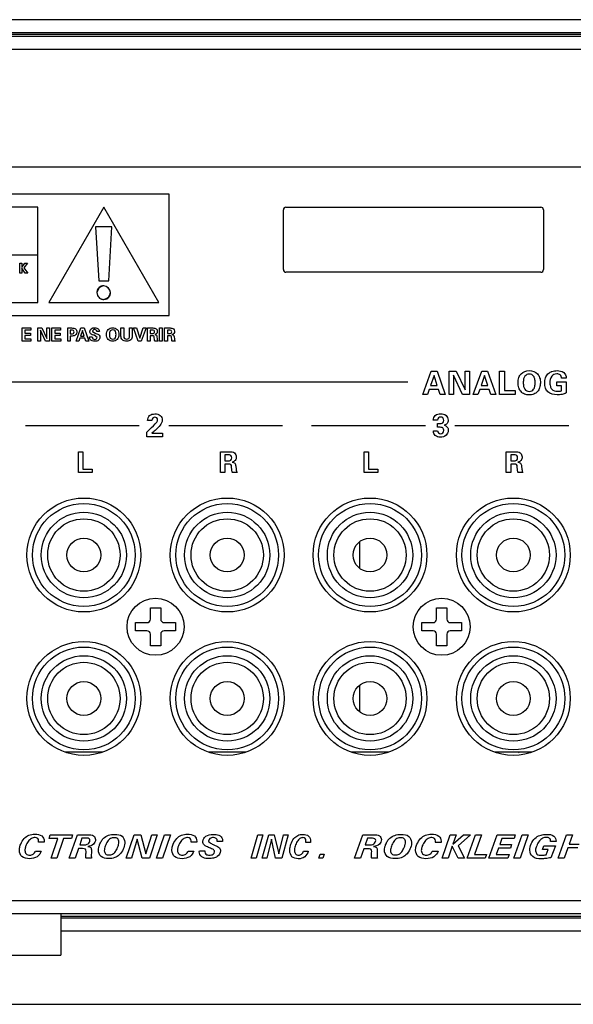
# Model space of a CAD drawing. Header units: inches. Extents: x 0 to 34, y 0 to 22.
# Tile 7 of 27: x 9.1 to 11.3, y 0 to 3.8. Entities that reach past the tile are written whole.
import ezdxf

# ---------------------------------------------------------------- set-up
doc = ezdxf.new("R2010")
doc.units = ezdxf.units.IN
doc.header["$LTSCALE"] = 1.87
doc.header["$MEASUREMENT"] = 0
doc.layers.get('0').update_dxf_attribs({"linetype": 'CONTINUOUS'})
doc.layers.add('02___PRT_ALL_AXES', color=7, linetype='CONTINUOUS')

msp = doc.modelspace()

# ---------------------------------------------------------------- linework, layer by layer
at = {"color": 8}
for p, q in [((23.983, 3.7816), (7.3328, 3.7816)), ((23.9869, 3.7166), (7.3289, 3.7166)), ((23.9829, 3.7316), (7.3329, 3.7316)), ((23.9829, 3.7253), (7.3329, 3.7253)), ((23.9607, 3.6666), (7.355, 3.6666)), ((7.805, 3.2166), (23.5107, 3.2166)), ((10.1379, 2.8216), (10.1379, 3.0516)), ((10.1479, 3.0616), (11.1279, 3.0616)), ((11.1379, 3.0516), (11.1379, 2.8216)), ((11.1279, 2.8116), (10.1479, 2.8116)), ((10.4299, 1.7758), (10.4299, 1.6753)), ((9.6265, 1.479), (9.6265, 1.5228)), ((9.6265, 1.5228), (9.6663, 1.5228)), ((9.6663, 1.5228), (9.6663, 1.479)), ((10.7265, 1.479), (10.7265, 1.5228)), ((10.7265, 1.5228), (10.7663, 1.5228)), ((10.7663, 1.5228), (10.7663, 1.479)), ((9.5696, 1.4341), (9.5696, 1.466)), ((9.5696, 1.466), (9.6135, 1.466)), ((9.6793, 1.466), (9.7231, 1.466)), ((9.7231, 1.466), (9.7231, 1.4341)), ((10.6696, 1.4341), (10.6696, 1.466)), ((10.6696, 1.466), (10.7135, 1.466)), ((10.7793, 1.466), (10.8231, 1.466)), ((10.8231, 1.466), (10.8231, 1.4341)), ((9.6135, 1.4341), (9.5696, 1.4341)), ((9.6265, 1.3773), (9.6265, 1.4211)), ((9.6663, 1.4211), (9.6663, 1.3773)), ((9.7231, 1.4341), (9.6793, 1.4341)), ((10.7135, 1.4341), (10.6696, 1.4341)), ((10.7265, 1.3773), (10.7265, 1.4211)), ((10.7663, 1.4211), (10.7663, 1.3773)), ((10.8231, 1.4341), (10.7793, 1.4341)), ((9.6663, 1.3773), (9.6265, 1.3773)), ((10.7663, 1.3773), (10.7265, 1.3773)), ((10.4299, 1.2248), (10.4299, 1.1243)), ((7.7789, 0.3986), (23.5369, 0.3986)), ((7.7555, 0.3486), (23.5602, 0.3486)), ((9.2829, 0.3486), (9.2829, 0.1886)), ((9.2829, 0.3379), (14.1579, 0.3379)), ((9.2829, 0.3316), (14.1579, 0.3316)), ((9.2829, 0.2816), (22.0329, 0.2816)), ((8.5329, 0.1886), (9.2829, 0.1886)), ((0, 0), (34, 0))]:
    msp.add_line(p, q, dxfattribs=at)
at = {"color": 5}
for p, q in [((9.6991, 3.112), (7.9388, 3.112)), ((9.6991, 2.645), (9.6991, 3.112)), ((9.1937, 3.0618), (8.456, 3.0618)), ((9.1937, 2.6952), (9.1937, 3.0618)), ((9.4474, 3.0618), (9.2357, 2.6952)), ((9.6591, 2.6952), (9.4474, 3.0618)), ((9.4162, 2.9854), (9.4284, 2.7787)), ((9.4787, 2.9854), (9.4162, 2.9854)), ((9.4664, 2.7787), (9.4787, 2.9854)), ((8.456, 2.8785), (9.1937, 2.8785)), ((9.1243, 2.8082), (9.1243, 2.846)), ((9.1243, 2.846), (9.1323, 2.846)), ((9.1323, 2.846), (9.1323, 2.8297)), ((9.1323, 2.8297), (9.1446, 2.846)), ((9.1537, 2.846), (9.1404, 2.8291)), ((9.1446, 2.846), (9.1537, 2.846)), ((9.1323, 2.8082), (9.1243, 2.8082)), ((9.1323, 2.8278), (9.1323, 2.8082)), ((9.1456, 2.8082), (9.1323, 2.8278)), ((9.1404, 2.8291), (9.155, 2.8082)), ((9.155, 2.8082), (9.1456, 2.8082)), ((9.4284, 2.7787), (9.4664, 2.7787)), ((9.4474, 2.7597), (9.4474, 2.7597)), ((9.4735, 2.7336), (9.4735, 2.7336)), ((8.456, 2.6952), (9.1937, 2.6952)), ((9.2357, 2.6952), (9.6591, 2.6952)), ((7.9388, 2.645), (9.6991, 2.645)), ((9.1336, 2.5474), (9.1336, 2.5975)), ((9.1336, 2.5975), (9.1668, 2.5975)), ((9.1445, 2.5892), (9.1445, 2.5774)), ((9.1668, 2.5892), (9.1445, 2.5892)), ((9.1445, 2.5774), (9.1654, 2.5774)), ((9.1654, 2.5774), (9.1654, 2.5692)), ((9.1668, 2.5975), (9.1668, 2.5892)), ((9.1945, 2.5474), (9.1945, 2.5975)), ((9.1945, 2.5975), (9.2099, 2.5975)), ((9.2041, 2.5888), (9.2041, 2.5474)), ((9.2235, 2.5474), (9.2041, 2.5888)), ((9.2099, 2.5975), (9.2287, 2.5573)), ((9.2287, 2.5573), (9.2287, 2.5975)), ((9.2287, 2.5975), (9.2383, 2.5975)), ((9.2383, 2.5975), (9.2383, 2.5474)), ((9.2479, 2.5474), (9.2479, 2.5975)), ((9.2479, 2.5975), (9.2811, 2.5975)), ((9.2588, 2.5892), (9.2588, 2.5774)), ((9.2811, 2.5892), (9.2588, 2.5892)), ((9.2588, 2.5774), (9.2797, 2.5774)), ((9.2797, 2.5774), (9.2797, 2.5692)), ((9.2811, 2.5975), (9.2811, 2.5892)), ((9.3088, 2.5474), (9.3088, 2.5975)), ((9.3088, 2.5975), (9.3236, 2.5975)), ((9.3189, 2.5891), (9.3189, 2.5752)), ((9.324, 2.5891), (9.3189, 2.5891)), ((9.3189, 2.5752), (9.324, 2.5752)), ((9.3414, 2.5474), (9.3595, 2.5975)), ((9.3656, 2.5876), (9.358, 2.5664)), ((9.3595, 2.5975), (9.3721, 2.5975)), ((9.3725, 2.5664), (9.3656, 2.5876)), ((9.3721, 2.5975), (9.3895, 2.5474)), ((9.4044, 2.5846), (9.4167, 2.5765)), ((9.4167, 2.5765), (9.4173, 2.5763)), ((9.4305, 2.5835), (9.4212, 2.5835)), ((9.4305, 2.5838), (9.4305, 2.5835)), ((9.5136, 2.5667), (9.5136, 2.5975)), ((9.5136, 2.5975), (9.5243, 2.5975)), ((9.5243, 2.5975), (9.5243, 2.5659)), ((9.5463, 2.5664), (9.5463, 2.5975)), ((9.5463, 2.5975), (9.5566, 2.5975)), ((9.5566, 2.5975), (9.5566, 2.5667)), ((9.5799, 2.5474), (9.5617, 2.5975)), ((9.5617, 2.5975), (9.5733, 2.5975)), ((9.5733, 2.5975), (9.5865, 2.5584)), ((9.5865, 2.5584), (9.5993, 2.5975)), ((9.6102, 2.5975), (9.5918, 2.5474)), ((9.5993, 2.5975), (9.6102, 2.5975)), ((9.6156, 2.5474), (9.6156, 2.5975)), ((9.6156, 2.5975), (9.6363, 2.5975)), ((9.6261, 2.5897), (9.6261, 2.5757)), ((9.6324, 2.5897), (9.6261, 2.5897)), ((9.6261, 2.5757), (9.6324, 2.5757)), ((9.6613, 2.5474), (9.6613, 2.5975)), ((9.6613, 2.5975), (9.672, 2.5975)), ((9.672, 2.5975), (9.672, 2.5474)), ((9.6815, 2.5474), (9.6815, 2.5975)), ((9.6815, 2.5975), (9.7023, 2.5975)), ((9.6921, 2.5897), (9.6921, 2.5757)), ((9.6984, 2.5897), (9.6921, 2.5897)), ((9.6921, 2.5757), (9.6984, 2.5757)), ((9.1676, 2.5474), (9.1336, 2.5474)), ((9.1445, 2.5692), (9.1445, 2.5558)), ((9.1654, 2.5692), (9.1445, 2.5692)), ((9.1445, 2.5558), (9.1676, 2.5558)), ((9.1676, 2.5558), (9.1676, 2.5474)), ((9.2041, 2.5474), (9.1945, 2.5474)), ((9.2383, 2.5474), (9.2235, 2.5474)), ((9.2819, 2.5474), (9.2479, 2.5474)), ((9.2588, 2.5692), (9.2588, 2.5558)), ((9.2797, 2.5692), (9.2588, 2.5692)), ((9.2588, 2.5558), (9.2819, 2.5558)), ((9.2819, 2.5558), (9.2819, 2.5474)), ((9.3189, 2.5474), (9.3088, 2.5474)), ((9.3189, 2.5667), (9.3189, 2.5474)), ((9.3263, 2.5667), (9.3189, 2.5667)), ((9.3514, 2.5474), (9.3414, 2.5474)), ((9.3553, 2.5582), (9.3514, 2.5474)), ((9.3751, 2.5582), (9.3553, 2.5582)), ((9.358, 2.5664), (9.3725, 2.5664)), ((9.3787, 2.5474), (9.3751, 2.5582)), ((9.3895, 2.5474), (9.3787, 2.5474)), ((9.3927, 2.563), (9.3927, 2.5637)), ((9.3927, 2.5637), (9.4032, 2.5637)), ((9.422, 2.5606), (9.4102, 2.5693)), ((9.5918, 2.5474), (9.5799, 2.5474)), ((9.6261, 2.5474), (9.6156, 2.5474)), ((9.6261, 2.5676), (9.6261, 2.5474)), ((9.6353, 2.5676), (9.6261, 2.5676)), ((9.6425, 2.5535), (9.6418, 2.5611)), ((9.6555, 2.5474), (9.6439, 2.5474)), ((9.652, 2.5631), (9.6529, 2.5558)), ((9.672, 2.5474), (9.6613, 2.5474)), ((9.6921, 2.5474), (9.6815, 2.5474)), ((9.6921, 2.5676), (9.6921, 2.5474)), ((9.7013, 2.5676), (9.6921, 2.5676)), ((9.7085, 2.5535), (9.7078, 2.5611)), ((9.7215, 2.5474), (9.7099, 2.5474)), ((9.718, 2.5631), (9.7189, 2.5558)), ((10.6735, 2.3422), (10.7062, 2.4322)), ((10.7062, 2.4322), (10.7289, 2.4322)), ((10.7289, 2.4322), (10.7603, 2.3422)), ((10.7746, 2.3422), (10.7746, 2.4322)), ((10.7746, 2.4322), (10.8024, 2.4322)), ((10.8024, 2.4322), (10.8362, 2.3598)), ((10.8362, 2.3598), (10.8362, 2.4322)), ((10.8362, 2.4322), (10.8535, 2.4322)), ((10.8535, 2.4322), (10.8535, 2.3422)), ((10.8677, 2.3422), (10.9003, 2.4322)), ((10.9003, 2.4322), (10.923, 2.4322)), ((10.923, 2.4322), (10.9544, 2.3422)), ((10.9689, 2.3422), (10.9689, 2.4322)), ((10.9689, 2.4322), (10.988, 2.4322)), ((10.988, 2.4322), (10.988, 2.3574)), ((10.6159, 2.389), (8.0461, 2.389)), ((10.7172, 2.4145), (10.7035, 2.3763)), ((10.7295, 2.3763), (10.7172, 2.4145)), ((10.7919, 2.4167), (10.7919, 2.3422)), ((10.8268, 2.3422), (10.7919, 2.4167)), ((10.9113, 2.4145), (10.8977, 2.3763)), ((10.9237, 2.3763), (10.9113, 2.4145)), ((11.1893, 2.3758), (11.1893, 2.3902)), ((11.1893, 2.3902), (11.2252, 2.3902)), ((11.2255, 2.4045), (11.2073, 2.4045)), ((11.2252, 2.3902), (11.2252, 2.348)), ((11.2255, 2.4061), (11.2255, 2.4045)), ((10.6987, 2.3615), (10.6916, 2.3422)), ((10.7343, 2.3615), (10.6987, 2.3615)), ((10.7035, 2.3763), (10.7295, 2.3763)), ((10.7407, 2.3422), (10.7343, 2.3615)), ((10.8928, 2.3615), (10.8858, 2.3422)), ((10.9284, 2.3615), (10.8928, 2.3615)), ((10.8977, 2.3763), (10.9237, 2.3763)), ((10.9348, 2.3422), (10.9284, 2.3615)), ((10.988, 2.3574), (11.0286, 2.3574)), ((11.0286, 2.3574), (11.0286, 2.3422)), ((11.2065, 2.3758), (11.1893, 2.3758)), ((11.2064, 2.3562), (11.2065, 2.3758)), ((10.6916, 2.3422), (10.6735, 2.3422)), ((10.7603, 2.3422), (10.7407, 2.3422)), ((10.7919, 2.3422), (10.7746, 2.3422)), ((10.8535, 2.3422), (10.8268, 2.3422)), ((10.8858, 2.3422), (10.8677, 2.3422)), ((10.9544, 2.3422), (10.9348, 2.3422)), ((11.0286, 2.3422), (10.9689, 2.3422)), ((9.6159, 2.2418), (9.6159, 2.2427)), ((9.6325, 2.2418), (9.6159, 2.2418)), ((10.7308, 2.2437), (10.7142, 2.2437)), ((9.1461, 2.2233), (9.5836, 2.2233)), ((9.6125, 2.1973), (9.6176, 2.2019)), ((9.6125, 2.179), (9.6125, 2.1973)), ((9.6325, 2.1938), (9.6727, 2.1938)), ((9.6727, 2.1938), (9.6727, 2.179)), ((9.6971, 2.2233), (10.1346, 2.2233)), ((10.2461, 2.2233), (10.6836, 2.2233)), ((10.7146, 2.2011), (10.7146, 2.2029)), ((10.7146, 2.2029), (10.7309, 2.2029)), ((10.7309, 2.2162), (10.7309, 2.2307)), ((10.7309, 2.2307), (10.7377, 2.2307)), ((10.7374, 2.2162), (10.7309, 2.2162)), ((10.7971, 2.2233), (11.2346, 2.2233)), ((9.6727, 2.179), (9.6125, 2.179)), ((9.3497, 2.0423), (9.3497, 2.1223)), ((9.3497, 2.1223), (9.3667, 2.1223)), ((9.3667, 2.1223), (9.3667, 2.0559)), ((9.8964, 2.0423), (9.8964, 2.1223)), ((9.8964, 2.1223), (9.9296, 2.1223)), ((10.4482, 2.0423), (10.4482, 2.1223)), ((10.4482, 2.1223), (10.4653, 2.1223)), ((10.4653, 2.1223), (10.4653, 2.0559)), ((10.9949, 2.0423), (10.9949, 2.1223)), ((10.9949, 2.1223), (11.0282, 2.1223)), ((9.9132, 2.11), (9.9132, 2.0876)), ((9.9233, 2.11), (9.9132, 2.11)), ((9.9132, 2.0876), (9.9233, 2.0876)), ((11.0117, 2.11), (11.0117, 2.0876)), ((11.0218, 2.11), (11.0117, 2.11)), ((11.0117, 2.0876), (11.0218, 2.0876)), ((9.4028, 2.0423), (9.3497, 2.0423)), ((9.3667, 2.0559), (9.4028, 2.0559)), ((9.4028, 2.0559), (9.4028, 2.0423)), ((9.9132, 2.0423), (9.8964, 2.0423)), ((9.9132, 2.0745), (9.9132, 2.0423)), ((9.9279, 2.0745), (9.9132, 2.0745)), ((9.9395, 2.0521), (9.9384, 2.0642)), ((9.9603, 2.0423), (9.9417, 2.0423)), ((9.9547, 2.0673), (9.9562, 2.0558)), ((10.5014, 2.0423), (10.4482, 2.0423)), ((10.4653, 2.0559), (10.5014, 2.0559)), ((10.5014, 2.0559), (10.5014, 2.0423)), ((11.0117, 2.0423), (10.9949, 2.0423)), ((11.0117, 2.0745), (11.0117, 2.0423)), ((11.0265, 2.0745), (11.0117, 2.0745)), ((11.038, 2.0521), (11.0369, 2.0642)), ((11.0588, 2.0423), (11.0403, 2.0423)), ((11.0533, 2.0673), (11.0547, 2.0558)), ((11.0419, 0.9665), (11.044, 0.9686)), ((9.2372, 0.6373), (9.2419, 0.6512)), ((9.2419, 0.6512), (9.3276, 0.6512)), ((9.3148, 0.5612), (9.3463, 0.6512)), ((9.3276, 0.6512), (9.3231, 0.6373)), ((9.3463, 0.6512), (9.3868, 0.6512)), ((9.5334, 0.5612), (9.5637, 0.6512)), ((9.5637, 0.6512), (9.5894, 0.6512)), ((9.5894, 0.6512), (9.6094, 0.5777)), ((9.6094, 0.5777), (9.6317, 0.6512)), ((9.6533, 0.6512), (9.6232, 0.5612)), ((9.6317, 0.6512), (9.6533, 0.6512)), ((9.65, 0.5612), (9.6806, 0.6512)), ((9.7034, 0.6512), (9.6728, 0.5612)), ((9.6806, 0.6512), (9.7034, 0.6512)), ((10.0143, 0.5608), (10.04, 0.6508)), ((10.0592, 0.6508), (10.0335, 0.5608)), ((10.04, 0.6508), (10.0592, 0.6508)), ((10.0561, 0.5608), (10.0815, 0.6508)), ((10.0815, 0.6508), (10.1031, 0.6508)), ((10.1031, 0.6508), (10.12, 0.5773)), ((10.12, 0.5773), (10.1387, 0.6508)), ((10.1569, 0.6508), (10.1315, 0.5608)), ((10.1387, 0.6508), (10.1569, 0.6508)), ((10.4108, 0.5611), (10.4433, 0.6511)), ((10.4433, 0.6511), (10.485, 0.6511)), ((10.7477, 0.5611), (10.7785, 0.6511)), ((10.7785, 0.6511), (10.8019, 0.6511)), ((10.8019, 0.6511), (10.7896, 0.6152)), ((10.7896, 0.6152), (10.8297, 0.6511)), ((10.8567, 0.6511), (10.8094, 0.6089)), ((10.8297, 0.6511), (10.8567, 0.6511)), ((10.8444, 0.5611), (10.8764, 0.6511)), ((10.8998, 0.6511), (10.8731, 0.5758)), ((10.8764, 0.6511), (10.8998, 0.6511)), ((10.9281, 0.5611), (10.9593, 0.6511)), ((10.9593, 0.6511), (11.0295, 0.6511)), ((11.024, 0.5611), (11.0555, 0.6511)), ((11.0295, 0.6511), (11.0245, 0.6371)), ((11.079, 0.6511), (11.0475, 0.5611)), ((11.0555, 0.6511), (11.079, 0.6511)), ((11.194, 0.5611), (11.2256, 0.6511)), ((11.2256, 0.6511), (11.2487, 0.6511)), ((11.2487, 0.6511), (11.236, 0.615)), ((9.2181, 0.6221), (9.1965, 0.6221)), ((9.2711, 0.6373), (9.2372, 0.6373)), ((9.2451, 0.5612), (9.2711, 0.6373)), ((9.2928, 0.6373), (9.2672, 0.5612)), ((9.3231, 0.6373), (9.2928, 0.6373)), ((9.3632, 0.6378), (9.3549, 0.6123)), ((9.3549, 0.6123), (9.3686, 0.6123)), ((9.3818, 0.6378), (9.3632, 0.6378)), ((9.5757, 0.6342), (9.5547, 0.5612)), ((9.5946, 0.5612), (9.5757, 0.6342)), ((9.8046, 0.6221), (9.783, 0.6221)), ((9.9042, 0.6257), (9.8838, 0.6257)), ((10.0916, 0.6338), (10.074, 0.5608)), ((10.1075, 0.5608), (10.0916, 0.6338)), ((10.2425, 0.6217), (10.2244, 0.6217)), ((10.4607, 0.6377), (10.4522, 0.6122)), ((10.4522, 0.6122), (10.4662, 0.6122)), ((10.4799, 0.6377), (10.4607, 0.6377)), ((10.7442, 0.622), (10.722, 0.6219)), ((10.7867, 0.6068), (10.7712, 0.5611)), ((10.8095, 0.5611), (10.7867, 0.6068)), ((10.8094, 0.6089), (10.8339, 0.5611)), ((10.9776, 0.6371), (10.9698, 0.6142)), ((10.9698, 0.6142), (11.0151, 0.6142)), ((11.0245, 0.6371), (10.9776, 0.6371)), ((11.0151, 0.6142), (11.0104, 0.6003)), ((11.1338, 0.5952), (11.1387, 0.6089)), ((11.1387, 0.6089), (11.1837, 0.6089)), ((11.1653, 0.6251), (11.1653, 0.6259)), ((11.1863, 0.6251), (11.1653, 0.6251)), ((11.1837, 0.6089), (11.1664, 0.5631)), ((11.1863, 0.6261), (11.1863, 0.6251)), ((11.236, 0.615), (11.2751, 0.615)), ((9.1855, 0.5888), (9.2073, 0.5888)), ((9.3499, 0.5978), (9.3377, 0.5612)), ((9.3658, 0.5978), (9.3499, 0.5978)), ((9.772, 0.5888), (9.7938, 0.5888)), ((9.8147, 0.5857), (9.8149, 0.589)), ((9.8149, 0.589), (9.8364, 0.5889)), ((10.2151, 0.5885), (10.2334, 0.5885)), ((10.2742, 0.5608), (10.2789, 0.5772)), ((10.2789, 0.5772), (10.2947, 0.5772)), ((10.2947, 0.5772), (10.2896, 0.5608)), ((10.447, 0.5977), (10.4344, 0.5611)), ((10.4634, 0.5977), (10.447, 0.5977)), ((10.7106, 0.5887), (10.733, 0.5887)), ((10.8731, 0.5758), (10.9189, 0.5758)), ((10.9189, 0.5758), (10.9131, 0.5611)), ((10.9648, 0.6003), (10.9561, 0.5752)), ((10.9561, 0.5752), (11.0062, 0.5752)), ((11.0104, 0.6003), (10.9648, 0.6003)), ((11.0062, 0.5752), (11.0011, 0.5611)), ((11.1562, 0.5952), (11.1338, 0.5952)), ((11.1486, 0.5744), (11.1562, 0.5952)), ((11.2312, 0.6012), (11.2172, 0.5611)), ((11.2703, 0.6012), (11.2312, 0.6012)), ((9.2672, 0.5612), (9.2451, 0.5612)), ((9.3377, 0.5612), (9.3148, 0.5612)), ((9.4009, 0.5612), (9.3794, 0.5612)), ((9.5547, 0.5612), (9.5334, 0.5612)), ((9.6232, 0.5612), (9.5946, 0.5612)), ((9.6728, 0.5612), (9.65, 0.5612)), ((10.0335, 0.5608), (10.0143, 0.5608)), ((10.074, 0.5608), (10.0561, 0.5608)), ((10.1315, 0.5608), (10.1075, 0.5608)), ((10.2896, 0.5608), (10.2742, 0.5608)), ((10.4344, 0.5611), (10.4108, 0.5611)), ((10.4996, 0.5611), (10.4775, 0.5611)), ((10.7712, 0.5611), (10.7477, 0.5611)), ((10.8339, 0.5611), (10.8095, 0.5611)), ((10.9131, 0.5611), (10.8444, 0.5611)), ((11.0011, 0.5611), (10.9281, 0.5611)), ((11.0475, 0.5611), (11.024, 0.5611)), ((11.2172, 0.5611), (11.194, 0.5611))]:
    msp.add_line(p, q, dxfattribs=at)
at = {"color": 7}
for p, q in [((9.4413, 0.9686), (9.3005, 0.9686)), ((9.9923, 0.9686), (9.8515, 0.9686)), ((10.5413, 0.9686), (10.4005, 0.9686)), ((11.0923, 0.9686), (10.9515, 0.9686))]:
    msp.add_line(p, q, dxfattribs=at)
at = {"color": 8}
for centre, radius in [((9.3709, 1.7256), 0.1975), ((9.9219, 1.7256), 0.1975), ((10.4709, 1.7256), 0.1975), ((11.0219, 1.7256), 0.1975), ((9.3709, 1.7256), 0.164), ((9.3709, 1.7256), 0.139), ((9.9219, 1.7256), 0.164), ((9.9219, 1.7256), 0.139), ((10.4709, 1.7256), 0.164), ((10.4709, 1.7256), 0.139), ((11.0219, 1.7256), 0.164), ((11.0219, 1.7256), 0.139), ((9.3709, 1.7256), 0.065), ((9.9219, 1.7256), 0.065), ((10.4709, 1.7256), 0.065), ((11.0219, 1.7256), 0.065), ((9.3709, 1.1746), 0.1975), ((9.9219, 1.1746), 0.1975), ((10.4709, 1.1746), 0.1975), ((11.0219, 1.1746), 0.1975), ((9.3709, 1.1746), 0.164), ((9.9219, 1.1746), 0.164), ((10.4709, 1.1746), 0.164), ((11.0219, 1.1746), 0.164), ((9.3709, 1.1746), 0.139), ((9.9219, 1.1746), 0.139), ((10.4709, 1.1746), 0.139), ((11.0219, 1.1746), 0.139), ((9.3709, 1.1746), 0.065), ((9.9219, 1.1746), 0.065), ((10.4709, 1.1746), 0.065), ((11.0219, 1.1746), 0.065)]:
    msp.add_circle(centre, radius, dxfattribs=at)
for centre, radius, start, end in [((10.1479, 3.0516), 0.01, 90, 180), ((11.1279, 3.0516), 0.01, 0, 90), ((10.1479, 2.8216), 0.01, 180, 270), ((11.1279, 2.8216), 0.01, 270, 360), ((9.6135, 1.479), 0.013, 270, 360), ((9.6793, 1.479), 0.013, 180, 270), ((10.7135, 1.479), 0.013, 270, 360), ((10.7793, 1.479), 0.013, 180, 270), ((9.6135, 1.4211), 0.013, 0, 90), ((9.6793, 1.4211), 0.013, 90, 180), ((10.7135, 1.4211), 0.013, 0, 90), ((10.7793, 1.4211), 0.013, 90, 180)]:
    msp.add_arc(centre, radius, start, end, dxfattribs=at)
at = {"color": 5}
for points, start_tangent, end_tangent in [([(9.4474, 2.7597), (9.4213, 2.7336), (9.4279, 2.7157), (9.436, 2.7098), (9.4474, 2.7075), (9.4486, 2.7076)], (-1, 0.000793), (0.999407, 0.034422)), ([(9.4735, 2.7336), (9.4474, 2.7597), (9.4295, 2.7532), (9.4236, 2.745), (9.4213, 2.7336), (9.4214, 2.7325)], (0.001132, 0.999999), (0.034, -0.999422)), ([(9.4214, 2.7325), (9.4236, 2.7222), (9.4295, 2.7141), (9.4474, 2.7075), (9.4735, 2.7336)], (0.034, -0.999422), (-0.000226, 1)), ([(9.4486, 2.7076), (9.4588, 2.7098), (9.467, 2.7157), (9.4735, 2.7336), (9.4474, 2.7597)], (0.999407, 0.034422), (-1, -0.000566)), ([(9.3236, 2.5975), (9.339, 2.5938), (9.3438, 2.5822), (9.3394, 2.5707), (9.3263, 2.5667)], (1, 0), (-1, 0)), ([(9.324, 2.5752), (9.3311, 2.5768), (9.3332, 2.5822), (9.3311, 2.5875), (9.324, 2.5891)], (1, 0), (-1, 0)), ([(9.4102, 2.5693), (9.4091, 2.5697), (9.4081, 2.57), (9.3986, 2.5743), (9.3953, 2.5783), (9.3942, 2.5837), (9.3993, 2.5944), (9.4132, 2.5983), (9.4211, 2.5973)], (-0.942064, 0.335432), (0.951714, -0.306986)), ([(9.4173, 2.5763), (9.4297, 2.5701), (9.4327, 2.5615), (9.4274, 2.5506), (9.4125, 2.5466), (9.4027, 2.5478)], (0.949393, -0.314089), (-0.950656, 0.310247)), ([(9.4212, 2.5835), (9.4187, 2.5894), (9.4126, 2.5915), (9.4066, 2.5897), (9.4044, 2.5851), (9.4044, 2.5846)], (-0.087673, 0.996149), (0.121868, -0.992546)), ([(9.4211, 2.5973), (9.426, 2.5945), (9.4305, 2.5838)], (0.951714, -0.306986), (0, -1)), ([(9.4579, 2.5727), (9.4644, 2.5914), (9.4818, 2.5982), (9.4993, 2.5914), (9.5057, 2.5727), (9.5057, 2.5716)], (0.00915, 0.999958), (-0.017631, -0.999845)), ([(9.5057, 2.5716), (9.4993, 2.5535), (9.4818, 2.5466), (9.4643, 2.5535), (9.4579, 2.5727)], (-0.017631, -0.999845), (0.00915, 0.999958)), ([(9.4945, 2.572), (9.4945, 2.5726), (9.4912, 2.5863), (9.4818, 2.591), (9.4724, 2.5863), (9.4691, 2.5726)], (0.002644, 0.999997), (-0.004011, -0.999992)), ([(9.4691, 2.5726), (9.4724, 2.5588), (9.4818, 2.5541), (9.4912, 2.5588), (9.4945, 2.572)], (-0.004011, -0.999992), (0.002644, 0.999997)), ([(9.6324, 2.5757), (9.6405, 2.5773), (9.6427, 2.5826), (9.6406, 2.5882), (9.6324, 2.5897)], (1, 0), (-1, 0)), ([(9.6363, 2.5975), (9.6492, 2.5944), (9.6533, 2.5849), (9.651, 2.5766), (9.6436, 2.5725)], (1, 0), (-0.972867, -0.231366)), ([(9.6436, 2.5725), (9.6496, 2.57), (9.652, 2.5631)], (0.993901, -0.110274), (0.123445, -0.992351)), ([(9.6984, 2.5757), (9.7065, 2.5773), (9.7087, 2.5826), (9.7066, 2.5882), (9.6984, 2.5897)], (1, 0), (-1, 0)), ([(9.7023, 2.5975), (9.7151, 2.5944), (9.7193, 2.5849), (9.7169, 2.5766), (9.7096, 2.5725)], (1, 0), (-0.972867, -0.231366)), ([(9.7096, 2.5725), (9.7155, 2.57), (9.718, 2.5631)], (0.993901, -0.110274), (0.123445, -0.992351)), ([(9.4027, 2.5478), (9.3976, 2.5507), (9.3927, 2.563)], (-0.950656, 0.310247), (0, 1)), ([(9.4032, 2.5637), (9.4056, 2.5562), (9.413, 2.5537), (9.4195, 2.5556), (9.422, 2.5606)], (0, -1), (0.008776, 0.999961)), ([(9.5566, 2.5667), (9.5513, 2.5516), (9.5351, 2.5467), (9.5189, 2.5516), (9.5136, 2.5667)], (0, -1), (0, 1)), ([(9.5243, 2.5659), (9.527, 2.5576), (9.5354, 2.5549), (9.5437, 2.5577), (9.5463, 2.5664)], (0, -1), (0, 1)), ([(9.6418, 2.5611), (9.6404, 2.5666), (9.6353, 2.5676)], (-0.090187, 0.995925), (-1, 0)), ([(9.6439, 2.5474), (9.6431, 2.5499), (9.6425, 2.5535)], (-0.45318, 0.891419), (-0.088484, 0.996078)), ([(9.6529, 2.5558), (9.6539, 2.5508), (9.6555, 2.5474)], (0.130757, -0.991414), (0.58774, -0.80905)), ([(9.7078, 2.5611), (9.7063, 2.5666), (9.7013, 2.5676)], (-0.090187, 0.995925), (-1, 0)), ([(9.7099, 2.5474), (9.709, 2.5499), (9.7085, 2.5535)], (-0.45318, 0.891419), (-0.088484, 0.996078)), ([(9.7189, 2.5558), (9.7199, 2.5508), (9.7215, 2.5474)], (0.130757, -0.991414), (0.58774, -0.80905)), ([(11.04, 2.3877), (11.0428, 2.4068), (11.0515, 2.4213), (11.083, 2.4336), (11.1144, 2.4213), (11.123, 2.4067), (11.1259, 2.3877), (11.1258, 2.3857)], (-0.002064, 0.999998), (-0.021178, -0.999776)), ([(11.1057, 2.3875), (11.1042, 2.4017), (11.0999, 2.4121), (11.0829, 2.4206), (11.066, 2.4121), (11.0615, 2.4017), (11.0601, 2.3875)], (-0.000798, 1), (-0.001308, -0.999999)), ([(11.2252, 2.348), (11.2092, 2.3425), (11.1903, 2.3407), (11.155, 2.3525), (11.1457, 2.3668), (11.1426, 2.386), (11.1457, 2.4059), (11.1551, 2.421), (11.1667, 2.4291)], (-0.894711, -0.446645), (0.905663, 0.423998)), ([(11.2073, 2.4045), (11.2022, 2.4171), (11.1887, 2.4214), (11.1693, 2.4121), (11.1622, 2.3866), (11.1623, 2.3823)], (-0.045602, 0.99896), (0.06758, -0.997714)), ([(11.1667, 2.4291), (11.17, 2.4305), (11.1898, 2.4337), (11.2158, 2.4262), (11.2255, 2.4061)], (0.905663, 0.423998), (0, -1)), ([(11.1258, 2.3857), (11.123, 2.368), (11.1145, 2.3531), (11.101, 2.3438), (11.083, 2.3407), (11.065, 2.3438), (11.0514, 2.3531), (11.0429, 2.3679), (11.04, 2.3877)], (-0.021178, -0.999776), (-0.002064, 0.999998)), ([(11.0601, 2.3875), (11.0615, 2.3731), (11.0659, 2.3626), (11.0829, 2.3541), (11.0999, 2.3626), (11.1043, 2.3731), (11.1057, 2.3875)], (-0.001308, -0.999999), (-0.000798, 1)), ([(11.1623, 2.3823), (11.1641, 2.3726), (11.1697, 2.3625), (11.1917, 2.3543), (11.1992, 2.3548), (11.2064, 2.3562)], (0.06758, -0.997714), (0.968794, 0.247869)), ([(9.6159, 2.2427), (9.6234, 2.2608), (9.644, 2.2675), (9.6646, 2.2612), (9.6723, 2.2444), (9.6723, 2.2432)], (0, 1), (-0.031701, -0.999497)), ([(9.6176, 2.2019), (9.6453, 2.2291), (9.6545, 2.2447), (9.6516, 2.2521), (9.6442, 2.255), (9.6361, 2.2521)], (0.745554, 0.666445), (-0.731586, -0.681749)), ([(9.6361, 2.2521), (9.6357, 2.2517), (9.6325, 2.2418)], (-0.731586, -0.681749), (-0.037608, -0.999293)), ([(9.6723, 2.2432), (9.6641, 2.2237), (9.6325, 2.1938)], (-0.031701, -0.999497), (-0.773417, -0.633897)), ([(10.7142, 2.2437), (10.7217, 2.2619), (10.7426, 2.2683), (10.7634, 2.2615), (10.7711, 2.2431), (10.7711, 2.2422)], (0.010526, 0.999945), (-0.022462, -0.999748)), ([(10.7423, 2.2555), (10.734, 2.2523), (10.7308, 2.2437)], (-1, 0.000454), (-0.023071, -0.999734)), ([(10.7377, 2.2307), (10.7506, 2.2334), (10.7543, 2.2426), (10.7511, 2.2521), (10.7423, 2.2555)], (1, 0), (-1, 0.000454)), ([(10.7711, 2.2422), (10.7674, 2.2308), (10.7562, 2.2239)], (-0.022462, -0.999748), (-0.964254, -0.26498)), ([(10.7308, 2.1796), (10.7218, 2.1844), (10.7146, 2.2011)], (-0.961262, 0.275636), (0, 1)), ([(10.7562, 2.2239), (10.7677, 2.217), (10.7717, 2.2044), (10.7633, 2.1856), (10.7414, 2.1783), (10.7308, 2.1796)], (0.970098, -0.242712), (-0.961262, 0.275636)), ([(10.7309, 2.2029), (10.7341, 2.1943), (10.7422, 2.1911), (10.7511, 2.1946), (10.7543, 2.2041), (10.7543, 2.2046)], (0.022795, -0.99974), (-0.052637, 0.998614)), ([(10.7543, 2.2046), (10.7506, 2.2134), (10.7374, 2.2162)], (-0.052637, 0.998614), (-1, 0)), ([(9.9296, 2.1223), (9.9501, 2.1174), (9.9567, 2.1022), (9.953, 2.089), (9.9412, 2.0824)], (1, 0), (-0.9727, -0.232066)), ([(11.0282, 2.1223), (11.0487, 2.1174), (11.0553, 2.1022), (11.0516, 2.089), (11.0397, 2.0824)], (1, 0), (-0.9727, -0.232066)), ([(9.9233, 2.0876), (9.9363, 2.09), (9.9398, 2.0985), (9.9365, 2.1075), (9.9233, 2.11)], (1, 0), (-1, 0)), ([(9.9412, 2.0824), (9.9508, 2.0784), (9.9547, 2.0673)], (0.993927, -0.110039), (0.123574, -0.992335)), ([(11.0218, 2.0876), (11.0349, 2.09), (11.0384, 2.0985), (11.035, 2.1075), (11.0218, 2.11)], (1, 0), (-1, 0)), ([(11.0397, 2.0824), (11.0493, 2.0784), (11.0533, 2.0673)], (0.993927, -0.110039), (0.123574, -0.992335)), ([(9.9384, 2.0642), (9.9361, 2.073), (9.9279, 2.0745)], (-0.09177, 0.99578), (-1, 0)), ([(9.9417, 2.0423), (9.9404, 2.0462), (9.9395, 2.0521)], (-0.455876, 0.890043), (-0.091532, 0.995802)), ([(9.9562, 2.0558), (9.9578, 2.0477), (9.9603, 2.0423)], (0.132722, -0.991153), (0.587228, -0.809422)), ([(11.0369, 2.0642), (11.0346, 2.073), (11.0265, 2.0745)], (-0.09177, 0.99578), (-1, 0)), ([(11.0403, 2.0423), (11.0389, 2.0462), (11.038, 2.0521)], (-0.455876, 0.890043), (-0.091532, 0.995802)), ([(11.0547, 2.0558), (11.0563, 2.0477), (11.0588, 2.0423)], (0.132722, -0.991153), (0.587228, -0.809422)), ([(9.1254, 0.6077), (9.1281, 0.615), (9.1417, 0.6367), (9.1595, 0.6492), (9.1826, 0.6532), (9.2093, 0.6465), (9.2184, 0.6268), (9.2183, 0.6251), (9.2181, 0.6221)], (0.297713, 0.954655), (-0.1085, -0.994096)), ([(9.3868, 0.6512), (9.4085, 0.6468), (9.4154, 0.6328), (9.4079, 0.615), (9.3858, 0.6064)], (1, 0), (-0.99195, -0.126632)), ([(9.4269, 0.592), (9.4281, 0.6018), (9.4315, 0.6131), (9.4383, 0.6272), (9.4467, 0.6377), (9.4653, 0.6491), (9.4895, 0.6528), (9.518, 0.6452), (9.5278, 0.623), (9.5279, 0.6189)], (-0.010042, 0.99995), (-0.021784, -0.999763)), ([(9.7119, 0.6077), (9.7146, 0.615), (9.7282, 0.6367), (9.746, 0.6492), (9.7691, 0.6532), (9.7958, 0.6465), (9.8049, 0.6268), (9.8048, 0.6251), (9.8046, 0.6221)], (0.297713, 0.954655), (-0.1085, -0.994096)), ([(9.8736, 0.5853), (9.8736, 0.5861), (9.8709, 0.5924), (9.8662, 0.5954), (9.8576, 0.5993), (9.8422, 0.6064), (9.8336, 0.6123), (9.8297, 0.6182), (9.8284, 0.6255), (9.8394, 0.6452), (9.8684, 0.6527), (9.8892, 0.6499)], (0.068662, 0.99764), (0.926565, -0.376135)), ([(9.8892, 0.6499), (9.8951, 0.6466), (9.9045, 0.6295), (9.9045, 0.628), (9.9042, 0.6257)], (0.926565, -0.376135), (-0.135768, -0.990741)), ([(10.165, 0.6086), (10.1668, 0.6146), (10.1783, 0.6363), (10.1933, 0.6488), (10.2126, 0.6528), (10.2351, 0.6461), (10.2427, 0.6264), (10.2427, 0.6247), (10.2425, 0.6217)], (0.267044, 0.963684), (-0.093978, -0.995574)), ([(10.485, 0.6511), (10.5074, 0.6466), (10.5145, 0.6327), (10.5068, 0.6148), (10.484, 0.6063)], (1, 0), (-0.992408, -0.122987)), ([(10.5263, 0.5918), (10.5275, 0.6017), (10.5311, 0.6129), (10.538, 0.6271), (10.5468, 0.6376), (10.5659, 0.6489), (10.5908, 0.6527), (10.6202, 0.6451), (10.6302, 0.6228), (10.6304, 0.6188)], (-0.011741, 0.999931), (-0.021291, -0.999773)), ([(10.6487, 0.6076), (10.6515, 0.6148), (10.6655, 0.6366), (10.6839, 0.6491), (10.7076, 0.6531), (10.7352, 0.6464), (10.7445, 0.6267), (10.7445, 0.6249), (10.7442, 0.622)], (0.306458, 0.951884), (-0.111397, -0.993776)), ([(11.1664, 0.5631), (11.146, 0.5599), (11.129, 0.5589), (11.0963, 0.5673), (11.085, 0.5916), (11.0906, 0.616), (11.1047, 0.6371), (11.1242, 0.6488), (11.1333, 0.6513)], (-0.982555, -0.185973), (0.982083, 0.188448)), ([(11.1333, 0.6513), (11.1501, 0.6528), (11.1772, 0.646), (11.1863, 0.6261)], (0.982083, 0.188448), (0, -1)), ([(9.2073, 0.5888), (9.1913, 0.5669), (9.1617, 0.5593), (9.1331, 0.5674), (9.1231, 0.5904), (9.1254, 0.6077)], (-0.279909, -0.960027), (0.297713, 0.954655)), ([(9.1965, 0.6221), (9.1969, 0.6248), (9.1971, 0.6277), (9.1936, 0.6373), (9.1834, 0.6406), (9.1693, 0.6367), (9.1571, 0.6256), (9.1479, 0.6084), (9.1447, 0.5973)], (0.185329, 0.982676), (-0.151346, -0.988481)), ([(9.3686, 0.6123), (9.3877, 0.6168), (9.3945, 0.6292), (9.3915, 0.6357), (9.3818, 0.6378)], (1, 0), (-1, 0)), ([(9.3858, 0.6064), (9.3972, 0.6022), (9.4, 0.5904), (9.3997, 0.5804), (9.3994, 0.5711), (9.3998, 0.5656), (9.4009, 0.5612)], (0.990031, -0.140847), (0.309086, -0.951034)), ([(9.5279, 0.6189), (9.522, 0.596), (9.507, 0.5738), (9.4894, 0.5632), (9.4666, 0.5597), (9.437, 0.5679), (9.4269, 0.592)], (-0.021784, -0.999763), (-0.010042, 0.99995)), ([(9.4875, 0.6399), (9.4733, 0.6367), (9.4622, 0.6257), (9.453, 0.6073), (9.4496, 0.59), (9.4544, 0.5779), (9.468, 0.5736)], (-0.999941, 0.010891), (1, 0.000444)), ([(9.468, 0.5736), (9.4815, 0.5768), (9.4922, 0.5863), (9.4962, 0.5929), (9.5004, 0.6021), (9.5043, 0.614), (9.5056, 0.6233), (9.501, 0.6357), (9.4875, 0.6399)], (1, 0.000444), (-0.999941, 0.010891)), ([(9.7938, 0.5888), (9.7778, 0.5669), (9.7482, 0.5593), (9.7196, 0.5674), (9.7096, 0.5904), (9.7119, 0.6077)], (-0.279909, -0.960027), (0.297713, 0.954655)), ([(9.783, 0.6221), (9.7834, 0.6248), (9.7836, 0.6277), (9.7801, 0.6373), (9.7699, 0.6406), (9.7558, 0.6367), (9.7436, 0.6256), (9.7344, 0.6084), (9.7312, 0.5973)], (0.185329, 0.982676), (-0.151346, -0.988481)), ([(9.8507, 0.6294), (9.8506, 0.628), (9.8549, 0.6211), (9.8676, 0.6141), (9.8729, 0.6118), (9.8796, 0.6088), (9.8849, 0.6059), (9.8919, 0.6008), (9.8963, 0.589), (9.884, 0.5678), (9.8696, 0.5617), (9.8512, 0.5597), (9.8353, 0.5613), (9.8293, 0.5632)], (-0.143526, -0.989647), (-0.925319, 0.379189)), ([(9.8838, 0.6257), (9.884, 0.6267), (9.884, 0.6281), (9.88, 0.6371), (9.8691, 0.6403), (9.8557, 0.6368), (9.8507, 0.6294)], (0.13979, 0.990181), (-0.143526, -0.989647)), ([(10.2334, 0.5885), (10.22, 0.5665), (10.1951, 0.5589), (10.171, 0.567), (10.1626, 0.59), (10.165, 0.6086)], (-0.237807, -0.971312), (0.267044, 0.963684)), ([(10.2244, 0.6217), (10.2247, 0.6244), (10.2248, 0.6273), (10.2219, 0.6369), (10.2133, 0.6402), (10.2015, 0.6363), (10.1912, 0.6252), (10.1834, 0.608), (10.181, 0.5979)], (0.155963, 0.987763), (-0.149837, -0.988711)), ([(10.4662, 0.6122), (10.4859, 0.6167), (10.493, 0.6291), (10.4898, 0.6356), (10.4799, 0.6377)], (1, 0), (-1, 0)), ([(10.484, 0.6063), (10.4957, 0.6021), (10.4987, 0.5903), (10.4983, 0.5803), (10.498, 0.571), (10.4984, 0.5654), (10.4996, 0.5611)], (0.990603, -0.136772), (0.318597, -0.94789)), ([(10.6304, 0.6188), (10.6243, 0.5959), (10.6089, 0.5737), (10.5907, 0.5631), (10.5673, 0.5596), (10.5368, 0.5678), (10.5263, 0.5918)], (-0.021291, -0.999773), (-0.011741, 0.999931)), ([(10.5888, 0.6398), (10.5741, 0.6365), (10.5627, 0.6256), (10.5532, 0.6072), (10.5497, 0.5898), (10.5547, 0.5777), (10.5687, 0.5735)], (-0.999965, 0.008366), (0.999996, 0.002857)), ([(10.5687, 0.5735), (10.5826, 0.5766), (10.5936, 0.5862), (10.5977, 0.5928), (10.602, 0.602), (10.6061, 0.6138), (10.6074, 0.6232), (10.6026, 0.6356), (10.5888, 0.6398)], (0.999996, 0.002857), (-0.999965, 0.008366)), ([(10.733, 0.5887), (10.7166, 0.5668), (10.6861, 0.5592), (10.6566, 0.5673), (10.6463, 0.5903), (10.6487, 0.6076)], (-0.287566, -0.957761), (0.306458, 0.951884)), ([(10.722, 0.6219), (10.7224, 0.6247), (10.7225, 0.6276), (10.719, 0.6372), (10.7084, 0.6404), (10.6939, 0.6366), (10.6814, 0.6255), (10.6718, 0.6083), (10.6686, 0.5972)], (0.189486, 0.981883), (-0.155819, -0.987786)), ([(11.1653, 0.6259), (11.1613, 0.6373), (11.1492, 0.6412), (11.1343, 0.6377), (11.1223, 0.6276), (11.1118, 0.6084), (11.1073, 0.5908)], (0, 1), (0.013755, -0.999905)), ([(9.1447, 0.5973), (9.1444, 0.5908), (9.1493, 0.5777), (9.163, 0.573), (9.1764, 0.577), (9.1855, 0.5888)], (-0.151346, -0.988481), (0.392156, 0.919899)), ([(9.3794, 0.5612), (9.3785, 0.5641), (9.3782, 0.5682), (9.3788, 0.5774), (9.3793, 0.5867), (9.3766, 0.5955), (9.3658, 0.5978)], (-0.4554, 0.890287), (-1, 0)), ([(9.7312, 0.5973), (9.7309, 0.5908), (9.7358, 0.5777), (9.7495, 0.573), (9.7629, 0.577), (9.772, 0.5888)], (-0.151346, -0.988481), (0.392156, 0.919899)), ([(9.8293, 0.5632), (9.8239, 0.5662), (9.8147, 0.5857)], (-0.925319, 0.379189), (0, 1)), ([(9.8364, 0.5889), (9.8363, 0.5873), (9.8363, 0.5852), (9.8404, 0.5761), (9.8529, 0.5731), (9.8682, 0.5765), (9.8736, 0.5853)], (-0.090536, -0.995893), (0.068662, 0.99764)), ([(10.181, 0.5979), (10.1805, 0.5904), (10.1847, 0.5773), (10.1962, 0.5726), (10.2075, 0.5766), (10.2151, 0.5885)], (-0.149837, -0.988711), (0.337913, 0.941177)), ([(10.4775, 0.5611), (10.4765, 0.5639), (10.4762, 0.5681), (10.4768, 0.5773), (10.4773, 0.5866), (10.4745, 0.5954), (10.4634, 0.5977)], (-0.465074, 0.885272), (-1, 0)), ([(10.6686, 0.5972), (10.6682, 0.5907), (10.6733, 0.5776), (10.6875, 0.5728), (10.7013, 0.5769), (10.7106, 0.5887)], (-0.155819, -0.987786), (0.402669, 0.915346)), ([(11.1073, 0.5908), (11.1074, 0.5896), (11.1128, 0.5766), (11.1298, 0.5724), (11.1401, 0.5729), (11.1486, 0.5744)], (0.013755, -0.999905), (0.963835, 0.266498))]:
    msp.add_spline(points, degree=3, dxfattribs=dict(at, start_tangent=start_tangent, end_tangent=end_tangent))
at = {"layer": '02___PRT_ALL_AXES', "color": 8}
for centre, radius in [((9.3709, 1.7256), 0.2188), ((9.9219, 1.7256), 0.2188), ((10.4709, 1.7256), 0.2188), ((11.0219, 1.7256), 0.2188), ((9.6464, 1.4501), 0.1095), ((10.7464, 1.4501), 0.1095), ((9.3709, 1.1746), 0.2188), ((9.9219, 1.1746), 0.2188), ((10.4709, 1.1746), 0.2188), ((11.0219, 1.1746), 0.2188)]:
    msp.add_circle(centre, radius, dxfattribs=at)

doc.saveas('drawing.dxf')
